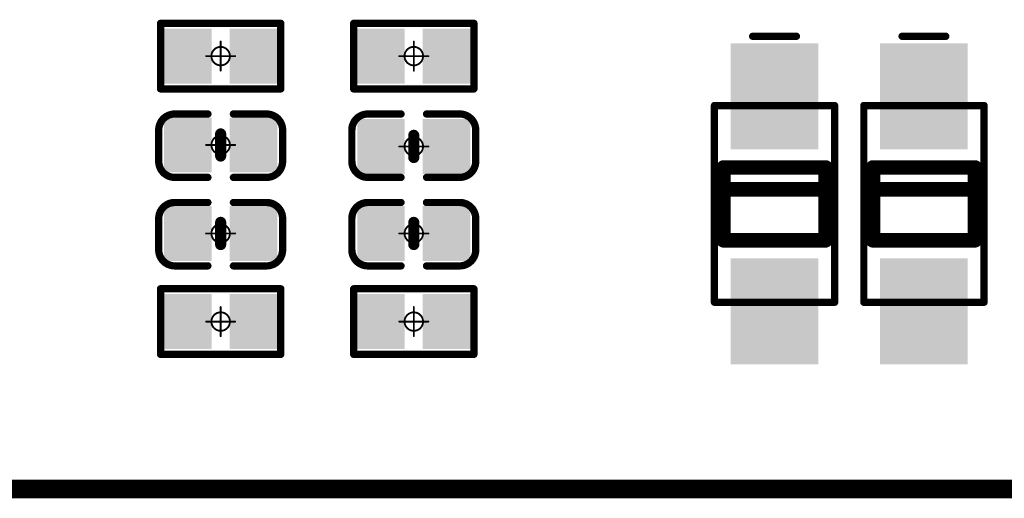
# Model space of a CAD drawing. Header units: millimetres. Extents: x 5.37 to 8.73, y 4.04 to 6.26.
# Tile 13 of 17: x 7.35 to 7.88, y 4.04 to 4.3. Entities that reach past the tile are written whole.
import ezdxf

# ---------------------------------------------------------------- set-up
doc = ezdxf.new("R2010")
doc.units = ezdxf.units.MM
doc.header["$MEASUREMENT"] = 0
for name, color, linetype in [('BottomLayer', 5, 'Continuous'), ('BottomOverlay', 54, 'Continuous'), ('BottomPaste', 16, 'Continuous'), ('BottomSolder', 6, 'Continuous'), ('KeepOutLayer', 6, 'Continuous'), ('Mechanical13', 56, 'Continuous'), ('Mechanical15', 56, 'Continuous')]:
    doc.layers.add(name, color=color, linetype=linetype)

# ---------------------------------------------------------------- blocks, each defined once
blk = doc.blocks.new('R0402_B_14')
at = {"layer": 'BottomLayer'}
for points in [[(-0.02657, -0.01082), (-0.00886, -0.01082), (-0.02657, 0.01083), (-0.00886, 0.01083)], [(0.00886, -0.01083), (0.02658, -0.01083), (0.00886, 0.01083), (0.02658, 0.01083)]]:
    blk.add_solid(points, dxfattribs=at)
at = {"layer": 'BottomOverlay', "const_width": 0.00394}
for points in [[(-0.03248, -0.01772), (-0.03248, 0.01772)], [(-0.03248, 0.01772), (0.03248, 0.01772)], [(0.03248, -0.01772), (0.03248, 0.01772)], [(-0.03248, -0.01772), (0.03248, -0.01772)]]:
    blk.add_lwpolyline(points, dxfattribs=at)
at = {"layer": 'BottomOverlay', "const_width": 0.00197}
for points in [[(-0.03346, 0.01772, 1), (-0.0315, 0.01772, 1)], [(-0.03346, 0.01772, 1), (-0.0315, 0.01772, 1)], [(0.0315, 0.01772, 1), (0.03346, 0.01772, 1)], [(0.0315, 0.01772, 1), (0.03346, 0.01772, 1)], [(-0.03346, -0.01772, 1), (-0.0315, -0.01772, 1)], [(-0.03346, -0.01772, 1), (-0.0315, -0.01772, 1)], [(0.0315, -0.01772, 1), (0.03346, -0.01772, 1)], [(0.0315, -0.01772, 1), (0.03346, -0.01772, 1)]]:
    blk.add_lwpolyline(points, format="xyb", close=True, dxfattribs=at)
at = {"layer": 'BottomPaste'}
for points in [[(-0.02657, -0.01082), (-0.00886, -0.01082), (-0.02657, 0.01083), (-0.00886, 0.01083)], [(0.00886, -0.01083), (0.02658, -0.01083), (0.00886, 0.01083), (0.02658, 0.01083)]]:
    blk.add_solid(points, dxfattribs=at)
at = {"layer": 'BottomSolder'}
for points in [[(-0.03057, -0.01482), (-0.00486, -0.01482), (-0.03057, 0.01483), (-0.00486, 0.01483)], [(0.00486, -0.01483), (0.03058, -0.01483), (0.00486, 0.01483), (0.03058, 0.01483)]]:
    blk.add_solid(points, dxfattribs=at)
at = {"layer": 'Mechanical15'}
for points, const_width in [([(0.005, 0, 1), (-0.005, 0, 1)], 0.001), ([(-0.00025, 0.00787, 1), (0.00025, 0.00787, 1)], 0.0005), ([(-0.00812, 0, 1), (-0.00762, 0, 1)], 0.0005), ([(-0.00525, 0, 1), (-0.00475, 0, 1)], 0.0005), ([(0.00475, 0, 1), (0.00525, 0, 1)], 0.0005), ([(0.00762, 0, 1), (0.00812, 0, 1)], 0.0005), ([(-0.00025, -0.00787, 1), (0.00025, -0.00787, 1)], 0.0005)]:
    blk.add_lwpolyline(points, format="xyb", close=True, dxfattribs=dict(at, const_width=const_width))
at = {"layer": 'Mechanical15', "const_width": 0.001}
for points in [[(0, -0.00787), (0, 0.00787)], [(-0.00787, 0), (0.00787, 0)]]:
    blk.add_lwpolyline(points, dxfattribs=at)
blk = doc.blocks.new('R0402_B_18')
at = {"layer": 'BottomLayer'}
for points in [[(-0.02657, -0.01082), (-0.00886, -0.01082), (-0.02657, 0.01083), (-0.00886, 0.01083)], [(0.00886, -0.01083), (0.02657, -0.01083), (0.00886, 0.01083), (0.02657, 0.01083)]]:
    blk.add_solid(points, dxfattribs=at)
at = {"layer": 'BottomOverlay', "const_width": 0.00394}
for points in [[(-0.03248, -0.01772), (-0.03248, 0.01772)], [(-0.03248, 0.01772), (0.03248, 0.01772)], [(0.03248, -0.01772), (0.03248, 0.01772)], [(-0.03248, -0.01772), (0.03248, -0.01772)]]:
    blk.add_lwpolyline(points, dxfattribs=at)
at = {"layer": 'BottomOverlay', "const_width": 0.00197}
for points in [[(-0.03346, 0.01772, 1), (-0.0315, 0.01772, 1)], [(-0.03346, 0.01772, 1), (-0.0315, 0.01772, 1)], [(0.0315, 0.01772, 1), (0.03346, 0.01772, 1)], [(0.0315, 0.01772, 1), (0.03346, 0.01772, 1)], [(-0.03346, -0.01772, 1), (-0.0315, -0.01772, 1)], [(-0.03346, -0.01772, 1), (-0.0315, -0.01772, 1)], [(0.0315, -0.01772, 1), (0.03346, -0.01772, 1)], [(0.0315, -0.01772, 1), (0.03346, -0.01772, 1)]]:
    blk.add_lwpolyline(points, format="xyb", close=True, dxfattribs=at)
at = {"layer": 'BottomPaste'}
for points in [[(-0.02657, -0.01082), (-0.00886, -0.01082), (-0.02657, 0.01083), (-0.00886, 0.01083)], [(0.00886, -0.01083), (0.02657, -0.01083), (0.00886, 0.01083), (0.02657, 0.01083)]]:
    blk.add_solid(points, dxfattribs=at)
at = {"layer": 'BottomSolder'}
for points in [[(-0.03057, -0.01482), (-0.00486, -0.01482), (-0.03057, 0.01483), (-0.00486, 0.01483)], [(0.00486, -0.01483), (0.03057, -0.01483), (0.00486, 0.01483), (0.03057, 0.01483)]]:
    blk.add_solid(points, dxfattribs=at)
at = {"layer": 'Mechanical15'}
for points, const_width in [([(0.005, 0, 1), (-0.005, 0, 1)], 0.001), ([(-0.00025, 0.00787, 1), (0.00025, 0.00787, 1)], 0.0005), ([(-0.00812, 0, 1), (-0.00762, 0, 1)], 0.0005), ([(-0.00525, 0, 1), (-0.00475, 0, 1)], 0.0005), ([(0.00475, 0, 1), (0.00525, 0, 1)], 0.0005), ([(0.00762, 0, 1), (0.00812, 0, 1)], 0.0005), ([(-0.00025, -0.00787, 1), (0.00025, -0.00787, 1)], 0.0005)]:
    blk.add_lwpolyline(points, format="xyb", close=True, dxfattribs=dict(at, const_width=const_width))
at = {"layer": 'Mechanical15', "const_width": 0.001}
for points in [[(0, -0.00787), (0, 0.00787)], [(-0.00787, 0), (0.00787, 0)]]:
    blk.add_lwpolyline(points, dxfattribs=at)
blk = doc.blocks.new('R0402_B_63')
at = {"layer": 'BottomLayer'}
for points in [[(-0.02657, -0.01082), (-0.00886, -0.01082), (-0.02657, 0.01083), (-0.00886, 0.01083)], [(0.00886, -0.01083), (0.02657, -0.01083), (0.00886, 0.01083), (0.02657, 0.01083)]]:
    blk.add_solid(points, dxfattribs=at)
at = {"layer": 'BottomOverlay', "const_width": 0.00394}
for points in [[(-0.03248, 0.01772), (-0.03248, -0.01772)], [(0.03248, 0.01772), (-0.03248, 0.01772)], [(0.03248, -0.01772), (0.03248, 0.01772)], [(0.03248, -0.01772), (-0.03248, -0.01772)]]:
    blk.add_lwpolyline(points, dxfattribs=at)
at = {"layer": 'BottomOverlay', "const_width": 0.00197}
for points in [[(-0.03346, 0.01772, 1), (-0.0315, 0.01772, 1)], [(-0.03346, 0.01772, 1), (-0.0315, 0.01772, 1)], [(0.0315, 0.01772, 1), (0.03346, 0.01772, 1)], [(0.0315, 0.01772, 1), (0.03346, 0.01772, 1)], [(-0.03346, -0.01772, 1), (-0.0315, -0.01772, 1)], [(-0.03346, -0.01772, 1), (-0.0315, -0.01772, 1)], [(0.0315, -0.01772, 1), (0.03346, -0.01772, 1)], [(0.0315, -0.01772, 1), (0.03346, -0.01772, 1)]]:
    blk.add_lwpolyline(points, format="xyb", close=True, dxfattribs=at)
at = {"layer": 'BottomPaste'}
for points in [[(-0.02657, -0.01082), (-0.00886, -0.01082), (-0.02657, 0.01083), (-0.00886, 0.01083)], [(0.00886, -0.01083), (0.02657, -0.01083), (0.00886, 0.01083), (0.02657, 0.01083)]]:
    blk.add_solid(points, dxfattribs=at)
at = {"layer": 'BottomSolder'}
for points in [[(-0.03057, -0.01482), (-0.00486, -0.01482), (-0.03057, 0.01483), (-0.00486, 0.01483)], [(0.00486, -0.01483), (0.03057, -0.01483), (0.00486, 0.01483), (0.03057, 0.01483)]]:
    blk.add_solid(points, dxfattribs=at)
at = {"layer": 'Mechanical15'}
for points, const_width in [([(0.005, 0, 1), (-0.005, 0, 1)], 0.001), ([(-0.00025, 0.00787, 1), (0.00025, 0.00787, 1)], 0.0005), ([(-0.00812, 0, 1), (-0.00762, 0, 1)], 0.0005), ([(-0.00525, 0, 1), (-0.00475, 0, 1)], 0.0005), ([(0.00475, 0, 1), (0.00525, 0, 1)], 0.0005), ([(0.00762, 0, 1), (0.00812, 0, 1)], 0.0005), ([(-0.00025, -0.00787, 1), (0.00025, -0.00787, 1)], 0.0005)]:
    blk.add_lwpolyline(points, format="xyb", close=True, dxfattribs=dict(at, const_width=const_width))
at = {"layer": 'Mechanical15', "const_width": 0.001}
for points in [[(0, -0.00787), (0, 0.00787)], [(0.00787, 0), (-0.00787, 0)]]:
    blk.add_lwpolyline(points, dxfattribs=at)
blk = doc.blocks.new('R0402_B_66')
at = {"layer": 'BottomLayer'}
for points in [[(-0.02657, -0.01082), (-0.00886, -0.01082), (-0.02657, 0.01083), (-0.00886, 0.01083)], [(0.00886, -0.01083), (0.02657, -0.01083), (0.00886, 0.01083), (0.02657, 0.01083)]]:
    blk.add_solid(points, dxfattribs=at)
at = {"layer": 'BottomOverlay', "const_width": 0.00394}
for points in [[(-0.03248, 0.01772), (-0.03248, -0.01772)], [(0.03248, 0.01772), (-0.03248, 0.01772)], [(0.03248, -0.01772), (0.03248, 0.01772)], [(0.03248, -0.01772), (-0.03248, -0.01772)]]:
    blk.add_lwpolyline(points, dxfattribs=at)
at = {"layer": 'BottomOverlay', "const_width": 0.00197}
for points in [[(-0.03346, 0.01772, 1), (-0.0315, 0.01772, 1)], [(-0.03346, 0.01772, 1), (-0.0315, 0.01772, 1)], [(0.0315, 0.01772, 1), (0.03346, 0.01772, 1)], [(0.0315, 0.01772, 1), (0.03346, 0.01772, 1)], [(-0.03346, -0.01772, 1), (-0.0315, -0.01772, 1)], [(-0.03346, -0.01772, 1), (-0.0315, -0.01772, 1)], [(0.0315, -0.01772, 1), (0.03346, -0.01772, 1)], [(0.0315, -0.01772, 1), (0.03346, -0.01772, 1)]]:
    blk.add_lwpolyline(points, format="xyb", close=True, dxfattribs=at)
at = {"layer": 'BottomPaste'}
for points in [[(-0.02657, -0.01082), (-0.00886, -0.01082), (-0.02657, 0.01083), (-0.00886, 0.01083)], [(0.00886, -0.01083), (0.02657, -0.01083), (0.00886, 0.01083), (0.02657, 0.01083)]]:
    blk.add_solid(points, dxfattribs=at)
at = {"layer": 'BottomSolder'}
for points in [[(-0.03057, -0.01482), (-0.00486, -0.01482), (-0.03057, 0.01483), (-0.00486, 0.01483)], [(0.00486, -0.01483), (0.03057, -0.01483), (0.00486, 0.01483), (0.03057, 0.01483)]]:
    blk.add_solid(points, dxfattribs=at)
at = {"layer": 'Mechanical15'}
for points, const_width in [([(0.005, 0, 1), (-0.005, 0, 1)], 0.001), ([(-0.00025, 0.00787, 1), (0.00025, 0.00787, 1)], 0.0005), ([(-0.00812, 0, 1), (-0.00762, 0, 1)], 0.0005), ([(-0.00525, 0, 1), (-0.00475, 0, 1)], 0.0005), ([(0.00475, 0, 1), (0.00525, 0, 1)], 0.0005), ([(0.00762, 0, 1), (0.00812, 0, 1)], 0.0005), ([(-0.00025, -0.00787, 1), (0.00025, -0.00787, 1)], 0.0005)]:
    blk.add_lwpolyline(points, format="xyb", close=True, dxfattribs=dict(at, const_width=const_width))
at = {"layer": 'Mechanical15', "const_width": 0.001}
for points in [[(0, 0.00787), (0, -0.00787)], [(0.00787, 0), (-0.00787, 0)]]:
    blk.add_lwpolyline(points, dxfattribs=at)
blk = doc.blocks.new('SOD_123_B_80')
at = {"layer": 'BottomLayer'}
for points in [[(-0.03346, 0.01969), (-0.08268, 0.01969), (-0.03346, -0.01968), (-0.08268, -0.01968)], [(0.08268, 0.01969), (0.03346, 0.01969), (0.08268, -0.01968), (0.03346, -0.01968)]]:
    blk.add_solid(points, dxfattribs=at)
at = {"layer": 'BottomOverlay'}
for points, const_width in [([(-0.01968, 0.02756), (-0.01968, -0.02756)], 0.00787), ([(-0.01968, 0.02756), (0.01969, 0.02756)], 0.00787), ([(-0.00787, 0.02756), (-0.00787, -0.02756)], 0.00787), ([(0.01969, 0.02756), (0.01969, -0.02756)], 0.00787), ([(-0.09055, 0.01181), (-0.09055, -0.01181)], 0.00394), ([(-0.01968, -0.02756), (0.01969, -0.02756)], 0.00787)]:
    blk.add_lwpolyline(points, dxfattribs=dict(at, const_width=const_width))
for points, const_width in [([(-0.02165, 0.02756, 1), (-0.01772, 0.02756, 1)], 0.00394), ([(-0.02165, 0.02756, 1), (-0.01772, 0.02756, 1)], 0.00394), ([(-0.00984, 0.02756, 1), (-0.00591, 0.02756, 1)], 0.00394), ([(0.01772, 0.02756, 1), (0.02165, 0.02756, 1)], 0.00394), ([(0.01772, 0.02756, 1), (0.02165, 0.02756, 1)], 0.00394), ([(-0.09154, 0.01181, 1), (-0.08957, 0.01181, 1)], 0.00197), ([(-0.09154, -0.01181, 1), (-0.08957, -0.01181, 1)], 0.00197), ([(-0.02165, -0.02756, 1), (-0.01772, -0.02756, 1)], 0.00394), ([(-0.02165, -0.02756, 1), (-0.01772, -0.02756, 1)], 0.00394), ([(-0.00984, -0.02756, 1), (-0.00591, -0.02756, 1)], 0.00394), ([(0.01772, -0.02756, 1), (0.02165, -0.02756, 1)], 0.00394), ([(0.01772, -0.02756, 1), (0.02165, -0.02756, 1)], 0.00394)]:
    blk.add_lwpolyline(points, format="xyb", close=True, dxfattribs=dict(at, const_width=const_width))
at = {"layer": 'BottomPaste'}
for points in [[(-0.03346, 0.01969), (-0.08268, 0.01969), (-0.03346, -0.01968), (-0.08268, -0.01968)], [(0.08268, 0.01969), (0.03346, 0.01969), (0.08268, -0.01968), (0.03346, -0.01968)]]:
    blk.add_solid(points, dxfattribs=at)
at = {"layer": 'BottomSolder'}
for points in [[(-0.02946, 0.02369), (-0.08668, 0.02369), (-0.02946, -0.02368), (-0.08668, -0.02368)], [(0.08668, 0.02369), (0.02946, 0.02369), (0.08668, -0.02368), (0.02946, -0.02368)]]:
    blk.add_solid(points, dxfattribs=at)
at = {"layer": 'Mechanical13', "const_width": 0.00394}
for points in [[(-0.05315, 0.03248), (0.05315, 0.03248)], [(-0.05315, 0.03248), (-0.05315, -0.03248)], [(0.05315, 0.03248), (0.05315, -0.03248)], [(-0.05315, -0.03248), (0.05315, -0.03248)]]:
    blk.add_lwpolyline(points, dxfattribs=at)
at = {"layer": 'Mechanical13', "const_width": 0.00197}
for points in [[(-0.05413, 0.03248, 1), (-0.05217, 0.03248, 1)], [(-0.05413, 0.03248, 1), (-0.05217, 0.03248, 1)], [(0.05217, 0.03248, 1), (0.05413, 0.03248, 1)], [(0.05217, 0.03248, 1), (0.05413, 0.03248, 1)], [(-0.05413, -0.03248, 1), (-0.05217, -0.03248, 1)], [(-0.05413, -0.03248, 1), (-0.05217, -0.03248, 1)], [(0.05217, -0.03248, 1), (0.05413, -0.03248, 1)], [(0.05217, -0.03248, 1), (0.05413, -0.03248, 1)]]:
    blk.add_lwpolyline(points, format="xyb", close=True, dxfattribs=at)
blk = doc.blocks.new('SOD_123F_B_81')
at = {"layer": 'BottomLayer'}
for points in [[(-0.03346, 0.01968), (-0.08268, 0.01968), (-0.03346, -0.01969), (-0.08268, -0.01969)], [(0.08268, 0.01968), (0.03346, 0.01968), (0.08268, -0.01969), (0.03346, -0.01969)]]:
    blk.add_solid(points, dxfattribs=at)
at = {"layer": 'BottomOverlay'}
for points, const_width in [([(-0.01969, 0.02756), (-0.01969, -0.02756)], 0.00787), ([(-0.01969, 0.02756), (0.01968, 0.02756)], 0.00787), ([(-0.00787, 0.02756), (-0.00787, -0.02756)], 0.00787), ([(0.01968, 0.02756), (0.01968, -0.02756)], 0.00787), ([(-0.09055, 0.01181), (-0.09055, -0.01181)], 0.00394), ([(-0.01969, -0.02756), (0.01968, -0.02756)], 0.00787)]:
    blk.add_lwpolyline(points, dxfattribs=dict(at, const_width=const_width))
for points, const_width in [([(-0.02165, 0.02756, 1), (-0.01772, 0.02756, 1)], 0.00394), ([(-0.02165, 0.02756, 1), (-0.01772, 0.02756, 1)], 0.00394), ([(-0.00984, 0.02756, 1), (-0.00591, 0.02756, 1)], 0.00394), ([(0.01772, 0.02756, 1), (0.02165, 0.02756, 1)], 0.00394), ([(0.01772, 0.02756, 1), (0.02165, 0.02756, 1)], 0.00394), ([(-0.09154, 0.01181, 1), (-0.08957, 0.01181, 1)], 0.00197), ([(-0.09154, -0.01181, 1), (-0.08957, -0.01181, 1)], 0.00197), ([(-0.02165, -0.02756, 1), (-0.01772, -0.02756, 1)], 0.00394), ([(-0.02165, -0.02756, 1), (-0.01772, -0.02756, 1)], 0.00394), ([(-0.00984, -0.02756, 1), (-0.00591, -0.02756, 1)], 0.00394), ([(0.01772, -0.02756, 1), (0.02165, -0.02756, 1)], 0.00394), ([(0.01772, -0.02756, 1), (0.02165, -0.02756, 1)], 0.00394)]:
    blk.add_lwpolyline(points, format="xyb", close=True, dxfattribs=dict(at, const_width=const_width))
at = {"layer": 'BottomPaste'}
for points in [[(-0.03346, 0.01968), (-0.08268, 0.01968), (-0.03346, -0.01969), (-0.08268, -0.01969)], [(0.08268, 0.01968), (0.03346, 0.01968), (0.08268, -0.01969), (0.03346, -0.01969)]]:
    blk.add_solid(points, dxfattribs=at)
at = {"layer": 'BottomSolder'}
for points in [[(-0.02946, 0.02369), (-0.08668, 0.02369), (-0.02946, -0.02369), (-0.08668, -0.02369)], [(0.08668, 0.02369), (0.02946, 0.02369), (0.08668, -0.02369), (0.02946, -0.02369)]]:
    blk.add_solid(points, dxfattribs=at)
at = {"layer": 'Mechanical13', "const_width": 0.00394}
for points in [[(0.05315, 0.03248), (-0.05315, 0.03248)], [(-0.05315, 0.03248), (-0.05315, -0.03248)], [(0.05315, 0.03248), (0.05315, -0.03248)], [(-0.05315, -0.03248), (0.05315, -0.03248)]]:
    blk.add_lwpolyline(points, dxfattribs=at)
at = {"layer": 'Mechanical13', "const_width": 0.00197}
for points in [[(-0.05413, 0.03248, 1), (-0.05217, 0.03248, 1)], [(-0.05413, 0.03248, 1), (-0.05217, 0.03248, 1)], [(0.05217, 0.03248, 1), (0.05413, 0.03248, 1)], [(0.05217, 0.03248, 1), (0.05413, 0.03248, 1)], [(-0.05413, -0.03248, 1), (-0.05217, -0.03248, 1)], [(-0.05413, -0.03248, 1), (-0.05217, -0.03248, 1)], [(0.05217, -0.03248, 1), (0.05413, -0.03248, 1)], [(0.05217, -0.03248, 1), (0.05413, -0.03248, 1)]]:
    blk.add_lwpolyline(points, format="xyb", close=True, dxfattribs=at)
blk = doc.blocks.new('C0402_B_84')
at = {"layer": 'BottomLayer'}
for points in [[(-0.02657, -0.01082), (-0.00886, -0.01082), (-0.02657, 0.01083), (-0.00886, 0.01083)], [(0.00886, -0.01083), (0.02657, -0.01083), (0.00886, 0.01083), (0.02657, 0.01083)]]:
    blk.add_solid(points, dxfattribs=at)
at = {"layer": 'BottomOverlay', "const_width": 0.00394}
for points in [[(-0.03346, 0.00886, -0.414214), (-0.0248, 0.01752)], [(0.0248, 0.01752, -0.414214), (0.03346, 0.00886)], [(-0.0248, -0.01673, -0.414214), (-0.03346, -0.00807)], [(0.03346, -0.00807, -0.414214), (0.0248, -0.01673)]]:
    blk.add_lwpolyline(points, format="xyb", dxfattribs=at)
at = {"layer": 'BottomOverlay'}
for points, const_width in [([(-0.02578, 0.01752, 1), (-0.02382, 0.01752, 1)], 0.00197), ([(-0.02559, 0.01752, 1), (-0.02362, 0.01752, 1)], 0.00197), ([(-0.00787, 0.01752, 1), (-0.0059, 0.01752, 1)], 0.00197), ([(0.00591, 0.01752, 1), (0.00787, 0.01752, 1)], 0.00197), ([(0.02362, 0.01752, 1), (0.02559, 0.01752, 1)], 0.00197), ([(0.02382, 0.01752, 1), (0.02579, 0.01752, 1)], 0.00197), ([(-0.03445, 0.00886, 1), (-0.03248, 0.00886, 1)], 0.00197), ([(-0.03445, 0.00886, 1), (-0.03248, 0.00886, 1)], 0.00197), ([(0.03248, 0.00886, 1), (0.03445, 0.00886, 1)], 0.00197), ([(0.03248, 0.00886, 1), (0.03445, 0.00886, 1)], 0.00197), ([(-0.0015, 0.006, 1), (0.0015, 0.006, 1)], 0.003), ([(-0.0015, -0.006, 1), (0.0015, -0.006, 1)], 0.003), ([(-0.03445, -0.00807, 1), (-0.03248, -0.00807, 1)], 0.00197), ([(-0.03445, -0.00807, 1), (-0.03248, -0.00807, 1)], 0.00197), ([(0.03248, -0.00807, 1), (0.03445, -0.00807, 1)], 0.00197), ([(0.03248, -0.00807, 1), (0.03445, -0.00807, 1)], 0.00197), ([(-0.02578, -0.01673, 1), (-0.02382, -0.01673, 1)], 0.00197), ([(-0.02559, -0.01673, 1), (-0.02362, -0.01673, 1)], 0.00197), ([(-0.00787, -0.01673, 1), (-0.0059, -0.01673, 1)], 0.00197), ([(0.00591, -0.01673, 1), (0.00787, -0.01673, 1)], 0.00197), ([(0.02362, -0.01673, 1), (0.02559, -0.01673, 1)], 0.00197), ([(0.02382, -0.01673, 1), (0.02579, -0.01673, 1)], 0.00197)]:
    blk.add_lwpolyline(points, format="xyb", close=True, dxfattribs=dict(at, const_width=const_width))
for points, const_width in [([(-0.00689, 0.01752), (-0.0246, 0.01752)], 0.00394), ([(0.02461, 0.01752), (0.00689, 0.01752)], 0.00394), ([(-0.03346, -0.00807), (-0.03346, 0.00886)], 0.00394), ([(0.03346, 0.00886), (0.03346, -0.00807)], 0.00394), ([(0, 0.006), (0, -0.006)], 0.006), ([(-0.00689, -0.01673), (-0.0246, -0.01673)], 0.00394), ([(0.02461, -0.01673), (0.00689, -0.01673)], 0.00394)]:
    blk.add_lwpolyline(points, dxfattribs=dict(at, const_width=const_width))
at = {"layer": 'BottomPaste'}
for points in [[(-0.02657, -0.01082), (-0.00886, -0.01082), (-0.02657, 0.01083), (-0.00886, 0.01083)], [(0.00886, -0.01083), (0.02657, -0.01083), (0.00886, 0.01083), (0.02657, 0.01083)]]:
    blk.add_solid(points, dxfattribs=at)
at = {"layer": 'BottomSolder'}
for points in [[(-0.03057, -0.01482), (-0.00486, -0.01482), (-0.03057, 0.01483), (-0.00486, 0.01483)], [(0.00486, -0.01483), (0.03057, -0.01483), (0.00486, 0.01483), (0.03057, 0.01483)]]:
    blk.add_solid(points, dxfattribs=at)
at = {"layer": 'Mechanical15'}
for points, const_width in [([(0.005, 0, 1), (-0.005, 0, 1)], 0.001), ([(-0.00025, 0.00788, 1), (0.00025, 0.00788, 1)], 0.0005), ([(-0.00812, 0, 1), (-0.00762, 0, 1)], 0.0005), ([(-0.00525, 0, 1), (-0.00475, 0, 1)], 0.0005), ([(0.00475, 0, 1), (0.00525, 0, 1)], 0.0005), ([(0.00763, 0, 1), (0.00813, 0, 1)], 0.0005), ([(-0.00025, -0.00787, 1), (0.00025, -0.00787, 1)], 0.0005)]:
    blk.add_lwpolyline(points, format="xyb", close=True, dxfattribs=dict(at, const_width=const_width))
at = {"layer": 'Mechanical15', "const_width": 0.001}
for points in [[(0, -0.00787), (0, 0.00788)], [(0.00788, 0), (-0.00787, 0)]]:
    blk.add_lwpolyline(points, dxfattribs=at)
blk = doc.blocks.new('C0402_B_85')
at = {"layer": 'BottomLayer'}
for points in [[(-0.02657, -0.01082), (-0.00885, -0.01082), (-0.02657, 0.01083), (-0.00885, 0.01083)], [(0.00886, -0.01083), (0.02657, -0.01083), (0.00886, 0.01083), (0.02657, 0.01083)]]:
    blk.add_solid(points, dxfattribs=at)
at = {"layer": 'BottomOverlay', "const_width": 0.00394}
for points in [[(-0.03346, 0.00886, -0.414214), (-0.0248, 0.01752)], [(0.0248, 0.01752, -0.414214), (0.03346, 0.00886)], [(-0.0248, -0.01673, -0.414214), (-0.03346, -0.00807)], [(0.03346, -0.00807, -0.414214), (0.0248, -0.01673)]]:
    blk.add_lwpolyline(points, format="xyb", dxfattribs=at)
at = {"layer": 'BottomOverlay'}
for points, const_width in [([(-0.02578, 0.01752, 1), (-0.02382, 0.01752, 1)], 0.00197), ([(-0.02559, 0.01752, 1), (-0.02362, 0.01752, 1)], 0.00197), ([(-0.00787, 0.01752, 1), (-0.0059, 0.01752, 1)], 0.00197), ([(0.00591, 0.01752, 1), (0.00787, 0.01752, 1)], 0.00197), ([(0.02362, 0.01752, 1), (0.02559, 0.01752, 1)], 0.00197), ([(0.02382, 0.01752, 1), (0.02579, 0.01752, 1)], 0.00197), ([(-0.03445, 0.00886, 1), (-0.03248, 0.00886, 1)], 0.00197), ([(-0.03445, 0.00886, 1), (-0.03248, 0.00886, 1)], 0.00197), ([(0.03248, 0.00886, 1), (0.03445, 0.00886, 1)], 0.00197), ([(0.03248, 0.00886, 1), (0.03445, 0.00886, 1)], 0.00197), ([(-0.0015, 0.006, 1), (0.0015, 0.006, 1)], 0.003), ([(-0.0015, -0.006, 1), (0.0015, -0.006, 1)], 0.003), ([(-0.03445, -0.00807, 1), (-0.03248, -0.00807, 1)], 0.00197), ([(-0.03445, -0.00807, 1), (-0.03248, -0.00807, 1)], 0.00197), ([(0.03248, -0.00807, 1), (0.03445, -0.00807, 1)], 0.00197), ([(0.03248, -0.00807, 1), (0.03445, -0.00807, 1)], 0.00197), ([(-0.02578, -0.01673, 1), (-0.02382, -0.01673, 1)], 0.00197), ([(-0.02559, -0.01673, 1), (-0.02362, -0.01673, 1)], 0.00197), ([(-0.00787, -0.01673, 1), (-0.0059, -0.01673, 1)], 0.00197), ([(0.00591, -0.01673, 1), (0.00787, -0.01673, 1)], 0.00197), ([(0.02362, -0.01673, 1), (0.02559, -0.01673, 1)], 0.00197), ([(0.02382, -0.01673, 1), (0.02579, -0.01673, 1)], 0.00197)]:
    blk.add_lwpolyline(points, format="xyb", close=True, dxfattribs=dict(at, const_width=const_width))
for points, const_width in [([(-0.00689, 0.01752), (-0.0246, 0.01752)], 0.00394), ([(0.02461, 0.01752), (0.00689, 0.01752)], 0.00394), ([(-0.03346, 0.00886), (-0.03346, -0.00807)], 0.00394), ([(0.03346, 0.00886), (0.03346, -0.00807)], 0.00394), ([(0, 0.006), (0, -0.006)], 0.006), ([(-0.00689, -0.01673), (-0.0246, -0.01673)], 0.00394), ([(0.02461, -0.01673), (0.00689, -0.01673)], 0.00394)]:
    blk.add_lwpolyline(points, dxfattribs=dict(at, const_width=const_width))
at = {"layer": 'BottomPaste'}
for points in [[(-0.02657, -0.01082), (-0.00885, -0.01082), (-0.02657, 0.01083), (-0.00885, 0.01083)], [(0.00886, -0.01083), (0.02657, -0.01083), (0.00886, 0.01083), (0.02657, 0.01083)]]:
    blk.add_solid(points, dxfattribs=at)
at = {"layer": 'BottomSolder'}
for points in [[(-0.03057, -0.01482), (-0.00485, -0.01482), (-0.03057, 0.01483), (-0.00485, 0.01483)], [(0.00486, -0.01483), (0.03057, -0.01483), (0.00486, 0.01483), (0.03057, 0.01483)]]:
    blk.add_solid(points, dxfattribs=at)
at = {"layer": 'Mechanical15'}
for points, const_width in [([(0.005, 0, 1), (-0.005, 0, 1)], 0.001), ([(-0.00025, 0.00788, 1), (0.00025, 0.00788, 1)], 0.0005), ([(-0.00812, 0, 1), (-0.00762, 0, 1)], 0.0005), ([(-0.00525, 0, 1), (-0.00475, 0, 1)], 0.0005), ([(0.00475, 0, 1), (0.00525, 0, 1)], 0.0005), ([(0.00763, 0, 1), (0.00813, 0, 1)], 0.0005), ([(-0.00025, -0.00787, 1), (0.00025, -0.00787, 1)], 0.0005)]:
    blk.add_lwpolyline(points, format="xyb", close=True, dxfattribs=dict(at, const_width=const_width))
at = {"layer": 'Mechanical15', "const_width": 0.001}
for points in [[(0, -0.00787), (0, 0.00788)], [(0.00788, 0), (-0.00787, 0)]]:
    blk.add_lwpolyline(points, dxfattribs=at)
blk = doc.blocks.new('C0402_B_102')
at = {"layer": 'BottomLayer'}
for points in [[(-0.02657, -0.01082), (-0.00886, -0.01082), (-0.02657, 0.01083), (-0.00886, 0.01083)], [(0.00886, -0.01083), (0.02657, -0.01083), (0.00886, 0.01083), (0.02657, 0.01083)]]:
    blk.add_solid(points, dxfattribs=at)
at = {"layer": 'BottomOverlay', "const_width": 0.00394}
for points in [[(-0.03346, 0.00886, -0.414214), (-0.0248, 0.01752)], [(0.0248, 0.01752, -0.414214), (0.03346, 0.00886)], [(-0.0248, -0.01673, -0.414214), (-0.03346, -0.00807)], [(0.03346, -0.00807, -0.414214), (0.0248, -0.01673)]]:
    blk.add_lwpolyline(points, format="xyb", dxfattribs=at)
at = {"layer": 'BottomOverlay'}
for points, const_width in [([(-0.02578, 0.01752, 1), (-0.02382, 0.01752, 1)], 0.00197), ([(-0.02559, 0.01752, 1), (-0.02362, 0.01752, 1)], 0.00197), ([(-0.00787, 0.01752, 1), (-0.0059, 0.01752, 1)], 0.00197), ([(0.00591, 0.01752, 1), (0.00787, 0.01752, 1)], 0.00197), ([(0.02362, 0.01752, 1), (0.02559, 0.01752, 1)], 0.00197), ([(0.02382, 0.01752, 1), (0.02579, 0.01752, 1)], 0.00197), ([(-0.03445, 0.00886, 1), (-0.03248, 0.00886, 1)], 0.00197), ([(-0.03445, 0.00886, 1), (-0.03248, 0.00886, 1)], 0.00197), ([(0.03248, 0.00886, 1), (0.03445, 0.00886, 1)], 0.00197), ([(0.03248, 0.00886, 1), (0.03445, 0.00886, 1)], 0.00197), ([(-0.0015, 0.006, 1), (0.0015, 0.006, 1)], 0.003), ([(-0.0015, -0.006, 1), (0.0015, -0.006, 1)], 0.003), ([(-0.03445, -0.00807, 1), (-0.03248, -0.00807, 1)], 0.00197), ([(-0.03445, -0.00807, 1), (-0.03248, -0.00807, 1)], 0.00197), ([(0.03248, -0.00807, 1), (0.03445, -0.00807, 1)], 0.00197), ([(0.03248, -0.00807, 1), (0.03445, -0.00807, 1)], 0.00197), ([(-0.02578, -0.01673, 1), (-0.02382, -0.01673, 1)], 0.00197), ([(-0.02559, -0.01673, 1), (-0.02362, -0.01673, 1)], 0.00197), ([(-0.00787, -0.01673, 1), (-0.0059, -0.01673, 1)], 0.00197), ([(0.00591, -0.01673, 1), (0.00787, -0.01673, 1)], 0.00197), ([(0.02362, -0.01673, 1), (0.02559, -0.01673, 1)], 0.00197), ([(0.02382, -0.01673, 1), (0.02579, -0.01673, 1)], 0.00197)]:
    blk.add_lwpolyline(points, format="xyb", close=True, dxfattribs=dict(at, const_width=const_width))
for points, const_width in [([(-0.0246, 0.01752), (-0.00689, 0.01752)], 0.00394), ([(0.00689, 0.01752), (0.02461, 0.01752)], 0.00394), ([(-0.03346, -0.00807), (-0.03346, 0.00886)], 0.00394), ([(0.03346, -0.00807), (0.03346, 0.00886)], 0.00394), ([(0, -0.006), (0, 0.006)], 0.006), ([(-0.0246, -0.01673), (-0.00689, -0.01673)], 0.00394), ([(0.00689, -0.01673), (0.02461, -0.01673)], 0.00394)]:
    blk.add_lwpolyline(points, dxfattribs=dict(at, const_width=const_width))
at = {"layer": 'BottomPaste'}
for points in [[(-0.02657, -0.01082), (-0.00886, -0.01082), (-0.02657, 0.01083), (-0.00886, 0.01083)], [(0.00886, -0.01083), (0.02657, -0.01083), (0.00886, 0.01083), (0.02657, 0.01083)]]:
    blk.add_solid(points, dxfattribs=at)
at = {"layer": 'BottomSolder'}
for points in [[(-0.03057, -0.01482), (-0.00486, -0.01482), (-0.03057, 0.01483), (-0.00486, 0.01483)], [(0.00486, -0.01483), (0.03057, -0.01483), (0.00486, 0.01483), (0.03057, 0.01483)]]:
    blk.add_solid(points, dxfattribs=at)
at = {"layer": 'Mechanical15'}
for points, const_width in [([(0.005, 0, 1), (-0.005, 0, 1)], 0.001), ([(-0.00025, 0.00788, 1), (0.00025, 0.00788, 1)], 0.0005), ([(-0.00812, 0, 1), (-0.00762, 0, 1)], 0.0005), ([(-0.00525, 0, 1), (-0.00475, 0, 1)], 0.0005), ([(0.00475, 0, 1), (0.00525, 0, 1)], 0.0005), ([(0.00763, 0, 1), (0.00813, 0, 1)], 0.0005), ([(-0.00025, -0.00787, 1), (0.00025, -0.00787, 1)], 0.0005)]:
    blk.add_lwpolyline(points, format="xyb", close=True, dxfattribs=dict(at, const_width=const_width))
at = {"layer": 'Mechanical15', "const_width": 0.001}
for points in [[(0, 0.00788), (0, -0.00787)], [(-0.00787, 0), (0.00788, 0)]]:
    blk.add_lwpolyline(points, dxfattribs=at)
blk = doc.blocks.new('C0402_B_109')
at = {"layer": 'BottomLayer'}
for points in [[(-0.02657, -0.01082), (-0.00886, -0.01082), (-0.02657, 0.01083), (-0.00886, 0.01083)], [(0.00886, -0.01083), (0.02657, -0.01083), (0.00886, 0.01083), (0.02657, 0.01083)]]:
    blk.add_solid(points, dxfattribs=at)
at = {"layer": 'BottomOverlay', "const_width": 0.00394}
for points in [[(-0.03346, 0.00886, -0.414214), (-0.0248, 0.01752)], [(0.0248, 0.01752, -0.414214), (0.03346, 0.00886)], [(-0.0248, -0.01673, -0.414214), (-0.03346, -0.00807)], [(0.03346, -0.00807, -0.414214), (0.0248, -0.01673)]]:
    blk.add_lwpolyline(points, format="xyb", dxfattribs=at)
at = {"layer": 'BottomOverlay'}
for points, const_width in [([(-0.02578, 0.01752, 1), (-0.02382, 0.01752, 1)], 0.00197), ([(-0.02559, 0.01752, 1), (-0.02362, 0.01752, 1)], 0.00197), ([(-0.00787, 0.01752, 1), (-0.0059, 0.01752, 1)], 0.00197), ([(0.00591, 0.01752, 1), (0.00787, 0.01752, 1)], 0.00197), ([(0.02362, 0.01752, 1), (0.02559, 0.01752, 1)], 0.00197), ([(0.02382, 0.01752, 1), (0.02579, 0.01752, 1)], 0.00197), ([(-0.03445, 0.00886, 1), (-0.03248, 0.00886, 1)], 0.00197), ([(-0.03445, 0.00886, 1), (-0.03248, 0.00886, 1)], 0.00197), ([(0.03248, 0.00886, 1), (0.03445, 0.00886, 1)], 0.00197), ([(0.03248, 0.00886, 1), (0.03445, 0.00886, 1)], 0.00197), ([(-0.0015, 0.006, 1), (0.0015, 0.006, 1)], 0.003), ([(-0.0015, -0.006, 1), (0.0015, -0.006, 1)], 0.003), ([(-0.03445, -0.00807, 1), (-0.03248, -0.00807, 1)], 0.00197), ([(-0.03445, -0.00807, 1), (-0.03248, -0.00807, 1)], 0.00197), ([(0.03248, -0.00807, 1), (0.03445, -0.00807, 1)], 0.00197), ([(0.03248, -0.00807, 1), (0.03445, -0.00807, 1)], 0.00197), ([(-0.02578, -0.01673, 1), (-0.02382, -0.01673, 1)], 0.00197), ([(-0.02559, -0.01673, 1), (-0.02362, -0.01673, 1)], 0.00197), ([(-0.00787, -0.01673, 1), (-0.0059, -0.01673, 1)], 0.00197), ([(0.00591, -0.01673, 1), (0.00787, -0.01673, 1)], 0.00197), ([(0.02362, -0.01673, 1), (0.02559, -0.01673, 1)], 0.00197), ([(0.02382, -0.01673, 1), (0.02579, -0.01673, 1)], 0.00197)]:
    blk.add_lwpolyline(points, format="xyb", close=True, dxfattribs=dict(at, const_width=const_width))
for points, const_width in [([(-0.00689, 0.01752), (-0.0246, 0.01752)], 0.00394), ([(0.02461, 0.01752), (0.00689, 0.01752)], 0.00394), ([(-0.03346, 0.00886), (-0.03346, -0.00807)], 0.00394), ([(0.03346, 0.00886), (0.03346, -0.00807)], 0.00394), ([(0, 0.006), (0, -0.006)], 0.006), ([(-0.00689, -0.01673), (-0.0246, -0.01673)], 0.00394), ([(0.02461, -0.01673), (0.00689, -0.01673)], 0.00394)]:
    blk.add_lwpolyline(points, dxfattribs=dict(at, const_width=const_width))
at = {"layer": 'BottomPaste'}
for points in [[(-0.02657, -0.01082), (-0.00886, -0.01082), (-0.02657, 0.01083), (-0.00886, 0.01083)], [(0.00886, -0.01083), (0.02657, -0.01083), (0.00886, 0.01083), (0.02657, 0.01083)]]:
    blk.add_solid(points, dxfattribs=at)
at = {"layer": 'BottomSolder'}
for points in [[(-0.03057, -0.01482), (-0.00486, -0.01482), (-0.03057, 0.01483), (-0.00486, 0.01483)], [(0.00486, -0.01483), (0.03057, -0.01483), (0.00486, 0.01483), (0.03057, 0.01483)]]:
    blk.add_solid(points, dxfattribs=at)
at = {"layer": 'Mechanical15'}
for points, const_width in [([(0.005, 0, 1), (-0.005, 0, 1)], 0.001), ([(-0.00025, 0.00788, 1), (0.00025, 0.00788, 1)], 0.0005), ([(-0.00812, 0, 1), (-0.00762, 0, 1)], 0.0005), ([(-0.00525, 0, 1), (-0.00475, 0, 1)], 0.0005), ([(0.00475, 0, 1), (0.00525, 0, 1)], 0.0005), ([(0.00763, 0, 1), (0.00813, 0, 1)], 0.0005), ([(-0.00025, -0.00787, 1), (0.00025, -0.00787, 1)], 0.0005)]:
    blk.add_lwpolyline(points, format="xyb", close=True, dxfattribs=dict(at, const_width=const_width))
at = {"layer": 'Mechanical15', "const_width": 0.001}
for points in [[(0, -0.00787), (0, 0.00788)], [(0.00788, 0), (-0.00787, 0)]]:
    blk.add_lwpolyline(points, dxfattribs=at)

msp = doc.modelspace()

# ---------------------------------------------------------------- linework, layer by layer
at = {"layer": 'KeepOutLayer', "const_width": 0.01}
msp.add_lwpolyline([(6.72638, 4.05), (8.60189, 4.05)], dxfattribs=at)

# ---------------------------------------------------------------- block references
for name, p, rotation in [('R0402_B_66', (7.46063, 4.2839), 180), ('R0402_B_63', (7.56496, 4.2839), 180), ('SOD_123_B_80', (7.75984, 4.20406), 270), ('SOD_123F_B_81', (7.84055, 4.20406), 270), ('C0402_B_109', (7.46063, 4.2359), 180), ('C0402_B_84', (7.46063, 4.18809), 180), ('C0402_B_85', (7.56496, 4.18809), 180)]:
    msp.add_blockref(name, p, dxfattribs=dict(rotation=rotation))
for name, p in [('C0402_B_102', (7.56496, 4.23511)), ('R0402_B_14', (7.46063, 4.14048)), ('R0402_B_18', (7.56496, 4.14048))]:
    msp.add_blockref(name, p)

doc.saveas('drawing.dxf')
